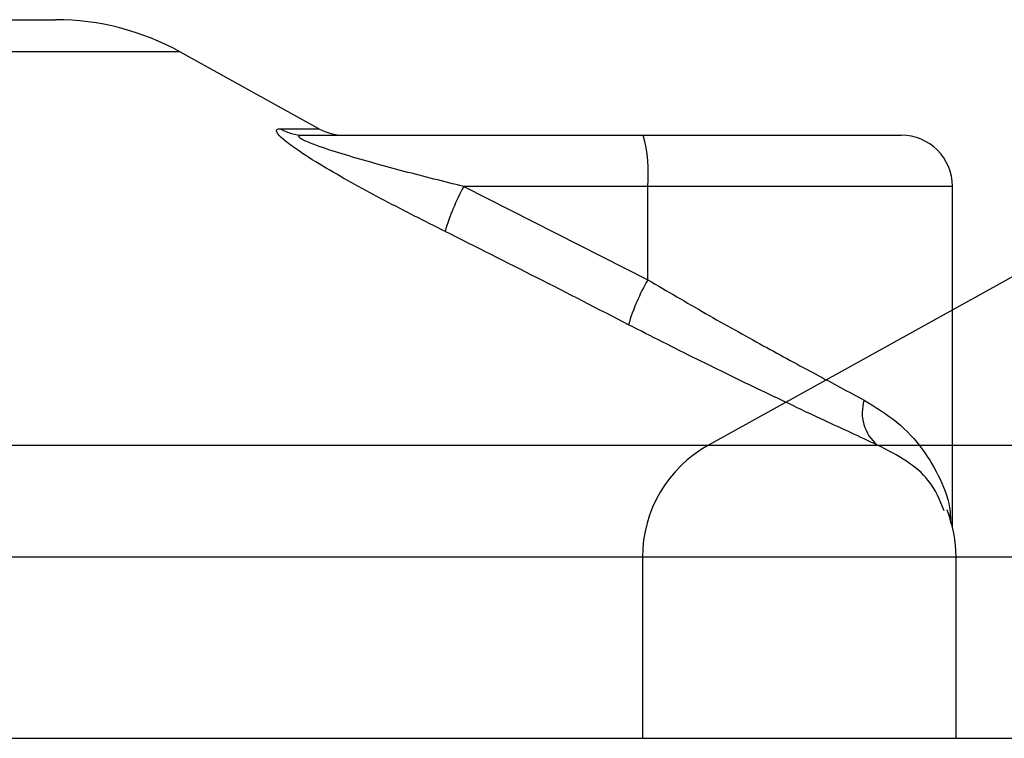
# Model space of a CAD drawing. Header units: millimetres. Extents: x 0 to 420, y 0 to 297.
# Tile 37 of 73: x 188.19 to 190.11, y 211.68 to 213.08. Entities that reach past the tile are written whole.
import ezdxf

# ---------------------------------------------------------------- set-up
doc = ezdxf.new("R2010")
doc.units = ezdxf.units.MM

msp = doc.modelspace()

# ---------------------------------------------------------------- linework, layer by layer
at = {"color": 7, "linetype": 'Continuous', "lineweight": 25}
for p, q in [((186.76865, 213.08329), (188.26022, 213.08329)), ((188.50247, 213.02069), (186.5264, 213.02069)), ((188.77307, 212.87081), (188.50247, 213.02069)), ((190.91539, 213.02069), (189.5323, 212.25467)), ((188.69785, 212.87081), (188.77307, 212.87081)), ((188.7434, 212.85829), (189.40515, 212.85829)), ((189.40515, 212.85829), (189.90746, 212.85829)), ((189.05528, 212.75829), (189.41382, 212.57661)), ((189.41382, 212.75829), (189.05528, 212.75829)), ((189.41382, 212.57661), (189.41382, 212.75829)), ((190.00746, 212.75829), (189.41382, 212.75829)), ((190.00746, 212.09458), (190.00746, 212.75829)), ((185.26216, 212.25467), (189.8609, 212.25467)), ((189.5323, 212.25467), (191.5624, 212.25467)), ((190.01443, 212.03597), (185.02385, 212.03597)), ((189.40343, 212.03597), (189.40343, 211.68329)), ((192.1202, 212.03597), (189.40343, 212.03597)), ((190.01443, 211.68329), (190.01443, 212.03597)), ((185.01443, 211.68329), (190.01443, 211.68329)), ((189.40343, 211.68329), (194.40343, 211.68329))]:
    msp.add_line(p, q, dxfattribs=at)
for centre, radius, start, end in [((188.26022, 212.58329), 0.5, 61.02029, 90), ((188.74355, 212.94797), 0.08968, 239.35943, 269.90333), ((188.82152, 212.95829), 0.1, 241.02029, 270), ((189.119, 212.7831), 0.29587, 355.18945, 14.72175), ((189.90746, 212.75829), 0.1, 0, 90), ((189.45146, 212.54246), 0.45116, 151.4197, 163.47164), ((189.7816, 212.36653), 0.42355, 150.26469, 163.17457), ((189.91315, 212.31742), 0.08165, 162.36927, 230.22023), ((189.65343, 212.03597), 0.25, 118.97971, 180), ((189.76443, 212.03597), 0.25, 0, 21.63476)]:
    msp.add_arc(centre, radius, start, end, dxfattribs=at)
for points, knots in [([(189.01895, 212.67081), (188.9794, 212.69072), (188.90054, 212.73042), (188.80381, 212.78361), (188.73946, 212.82329), (188.70808, 212.84595), (188.69248, 212.86061), (188.68917, 212.8689), (188.69383, 212.87076), (188.69749, 212.87081), (188.69785, 212.87081)], [0, 0, 0, 0, 0.2791688, 0.5566156, 0.6991027, 0.7915598, 0.8614835, 0.9308082, 0.9932657, 1, 1, 1, 1]), ([(189.05528, 212.75829), (189.01667, 212.76794), (188.93955, 212.78722), (188.84487, 212.81344), (188.78071, 212.83359), (188.75164, 212.84445), (188.73996, 212.85018), (188.73521, 212.85334), (188.73341, 212.8555), (188.73453, 212.85741), (188.73802, 212.85812), (188.74162, 212.85828), (188.74299, 212.85829), (188.7434, 212.85829)], [0, 0, 0, 0, 0.31464616, 0.62840009, 0.77235872, 0.85323352, 0.88961618, 0.90401929, 0.93050293, 0.94919561, 0.98218076, 0.99463589, 1, 1, 1, 1]), ([(189.37619, 212.48913), (189.31706, 212.51959), (189.19831, 212.58076), (189.07891, 212.64071), (189.01895, 212.67081)], [0, 0, 0, 0, 0.497852, 1, 1, 1, 1]), ([(189.41382, 212.57661), (189.45156, 212.55447), (189.52803, 212.50962), (189.63879, 212.44792), (189.74477, 212.39039), (189.80482, 212.3584), (189.83533, 212.34215)], [0, 0, 0, 0, 0.2465936, 0.4996913, 0.7457356, 1, 1, 1, 1]), ([(189.8609, 212.25467), (189.82712, 212.27032), (189.75835, 212.30218), (189.6377, 212.35911), (189.50895, 212.42147), (189.42085, 212.46637), (189.37619, 212.48913)], [0, 0, 0, 0, 0.2463531, 0.5014676, 0.7472632, 1, 1, 1, 1]), ([(189.83533, 212.34215), (189.85754, 212.32839), (189.90258, 212.3005), (189.95126, 212.24717), (189.98496, 212.18813), (190.0035, 212.13935), (190.00338, 212.1103), (190.00335, 212.10311)], [0, 0, 0, 0, 0.2227209, 0.4517881, 0.6846122, 0.9219604, 1, 1, 1, 1]), ([(189.991, 212.12665), (189.98301, 212.14715), (189.96945, 212.18194), (189.91987, 212.22458), (189.88068, 212.24458), (189.8609, 212.25467)], [0, 0, 0, 0, 0.4154015, 0.7049893, 1, 1, 1, 1])]:
    msp.add_open_spline(points, degree=3, knots=knots, dxfattribs=at)

doc.saveas('drawing.dxf')
